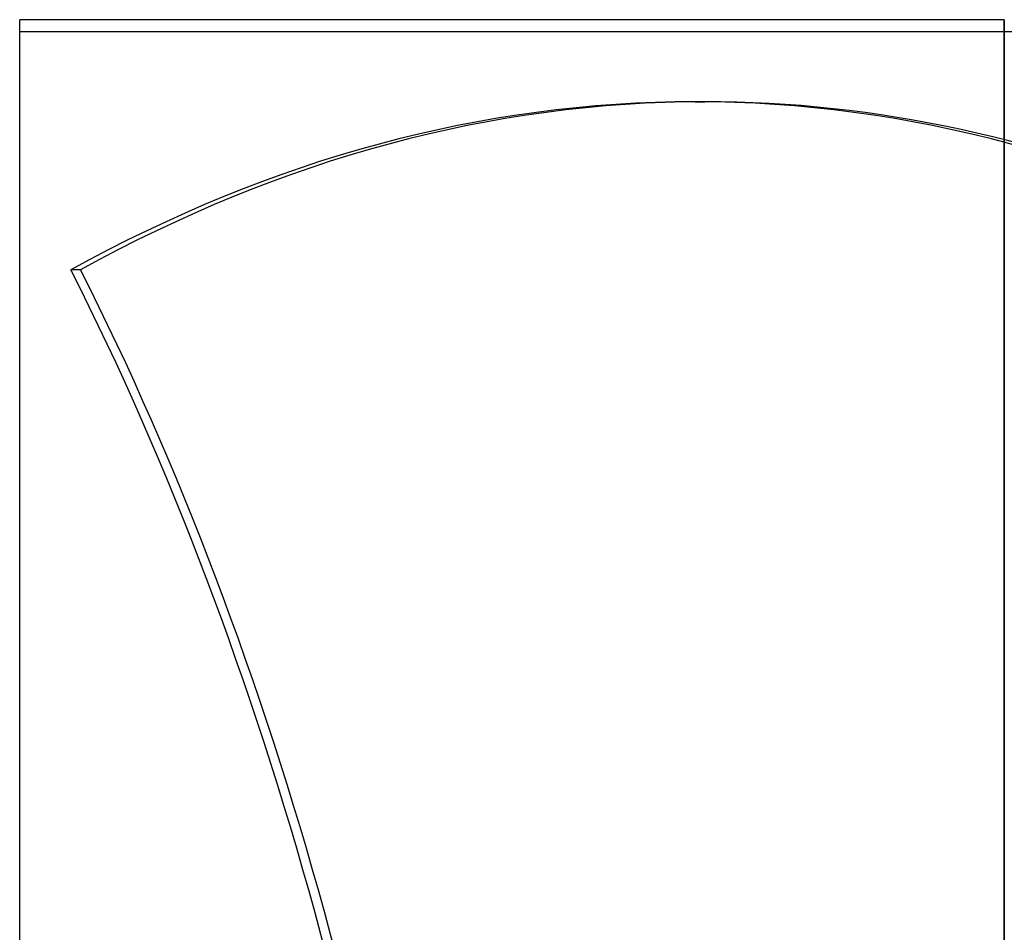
# Model space of a CAD drawing. Header units: millimetres. Extents: x -100 to 123, y -288 to 288.
# Tile 62 of 72: x -100 to -17, y 151 to 227. Entities that reach past the tile are written whole.
import ezdxf

# ---------------------------------------------------------------- set-up
doc = ezdxf.new("R2010")
doc.units = ezdxf.units.MM
doc.layers.add('MAIN-1', color=7, linetype='Continuous')
doc.layers.add('MAIN-2', color=7, linetype='Continuous')

msp = doc.modelspace()

# ---------------------------------------------------------------- linework, layer by layer
at = {"layer": 'MAIN-1'}
for p, q in [((-17.5, 227), (-100, 227)), ((-100, -227), (-100, 227)), ((-17.5, 0), (-17.5, 227))]:
    msp.add_line(p, q, dxfattribs=at)
at = {"layer": 'MAIN-2'}
for p, q in [((-17.5, 227), (-17.5, 0)), ((-100, 226), (-16.5, 226)), ((-43.405, 220.124), (-42.595, 220.124)), ((-94.893, 206.032), (-95.702, 206.032))]:
    msp.add_line(p, q, dxfattribs=at)
for centre, major_axis, start_param, end_param in [((-43.405, -67.8), (0, -287.924), 3.141593, 3.455752), ((-42.595, -67.8), (0, 287.924), 0, 0.314159), ((-43.405, -67.8), (0, -287.924), 2.827433, 3.141593), ((-42.595, -67.8), (0, 287.924), -0.254427, 0), ((-200.458, 52.797), (0, 235.04), -1.408172, -0.86064), ((-199.649, 52.797), (0, 235.04), -1.408172, -0.86064)]:
    msp.add_ellipse(centre, major_axis=major_axis, ratio=0.587785, start_param=start_param, end_param=end_param, dxfattribs=at)

doc.saveas('drawing.dxf')
